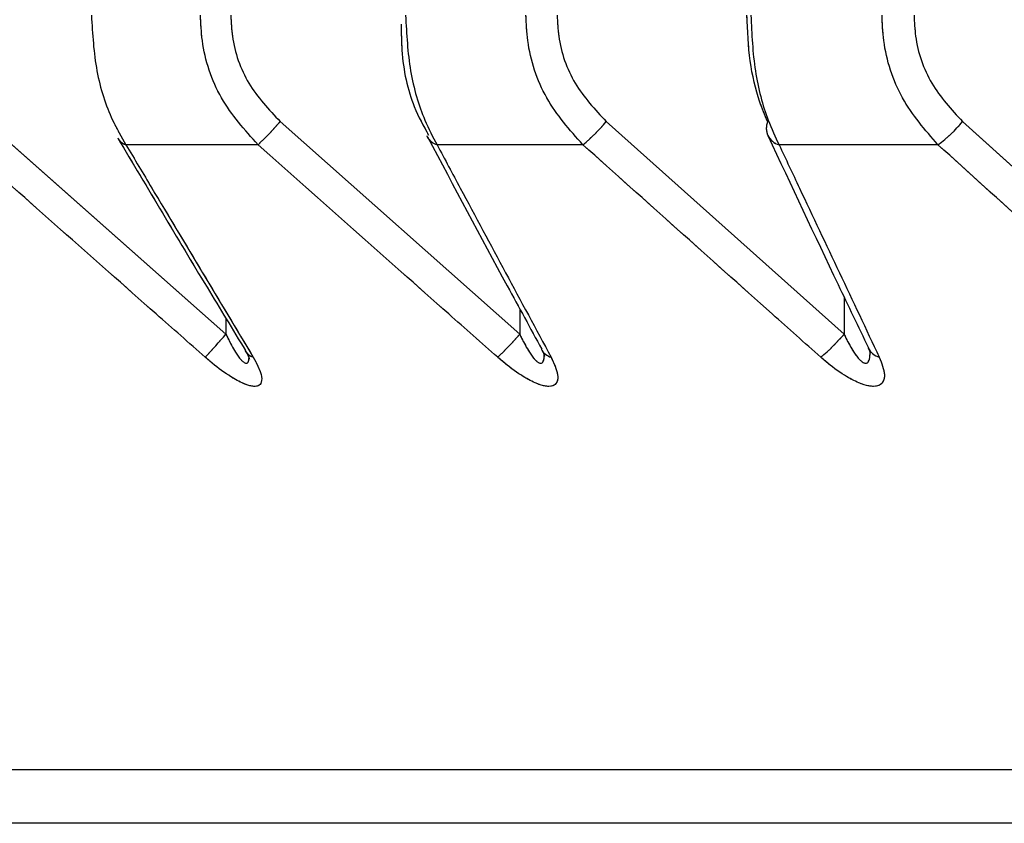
# Model space of a CAD drawing. Header units: inches. Extents: x 0.1 to 16.9, y 0.1 to 10.9.
# Tile 90 of 235: x 6.536517 to 6.537506, y 2.442658 to 2.443465. Entities that reach past the tile are written whole.
import ezdxf

# ---------------------------------------------------------------- set-up
doc = ezdxf.new("R2010")
doc.units = ezdxf.units.IN
doc.header["$MEASUREMENT"] = 0
doc.linetypes.add('PHANTOM', pattern=[0.49999999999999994, 0.25, -0.05, 0.05, -0.05, 0.05, -0.05])

msp = doc.modelspace()

# ---------------------------------------------------------------- linework, layer by layer
at = {"color": 7, "linetype": 'Continuous', "lineweight": 25}
for p, q in [((6.536482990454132, 2.443362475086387), (6.536724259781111, 2.443149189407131)), ((6.536778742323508, 2.443362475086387), (6.537019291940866, 2.443149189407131)), ((6.537106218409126, 2.443362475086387), (6.537345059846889, 2.443149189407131)), ((6.537464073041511, 2.443362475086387), (6.537700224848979, 2.443149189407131)), ((6.53692599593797, 2.443348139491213), (6.536926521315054, 2.443347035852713)), ((6.536756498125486, 2.443339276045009), (6.536623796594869, 2.443339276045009)), ((6.537082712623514, 2.443339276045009), (6.53693625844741, 2.443339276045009)), ((6.537439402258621, 2.443339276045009), (6.537279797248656, 2.443339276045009)), ((6.537345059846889, 2.443186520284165), (6.537345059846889, 2.443149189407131)), ((6.537019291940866, 2.443174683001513), (6.537019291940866, 2.443149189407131)), ((6.536724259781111, 2.443165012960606), (6.536724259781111, 2.443149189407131)), ((6.553004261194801, 2.44271199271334), (6.535993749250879, 2.44271199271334)), ((6.552874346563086, 2.442658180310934), (6.536123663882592, 2.442658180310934))]:
    msp.add_line(p, q, dxfattribs=at)
at = {"color": 7, "linetype": 'PHANTOM', "lineweight": 18}
for p, q in [((6.536482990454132, 2.443362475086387), (6.536724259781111, 2.443149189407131)), ((6.536482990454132, 2.443362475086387), (6.536724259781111, 2.443149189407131)), ((6.536482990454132, 2.443362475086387), (6.536724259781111, 2.443149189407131)), ((6.536778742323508, 2.443362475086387), (6.537019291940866, 2.443149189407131)), ((6.536778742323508, 2.443362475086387), (6.537019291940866, 2.443149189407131)), ((6.536778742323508, 2.443362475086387), (6.537019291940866, 2.443149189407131)), ((6.537106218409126, 2.443362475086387), (6.537345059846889, 2.443149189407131)), ((6.537106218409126, 2.443362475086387), (6.537345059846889, 2.443149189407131)), ((6.537106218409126, 2.443362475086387), (6.537345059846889, 2.443149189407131)), ((6.537464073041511, 2.443362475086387), (6.537700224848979, 2.443149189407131)), ((6.537464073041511, 2.443362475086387), (6.537700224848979, 2.443149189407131)), ((6.537464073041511, 2.443362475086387), (6.537700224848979, 2.443149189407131)), ((6.53692599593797, 2.443348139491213), (6.536926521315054, 2.443347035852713)), ((6.53692599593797, 2.443348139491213), (6.536926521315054, 2.443347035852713)), ((6.53692599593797, 2.443348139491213), (6.536926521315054, 2.443347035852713)), ((6.536756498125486, 2.443339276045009), (6.536623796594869, 2.443339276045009)), ((6.536756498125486, 2.443339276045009), (6.536623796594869, 2.443339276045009)), ((6.536756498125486, 2.443339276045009), (6.536623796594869, 2.443339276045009)), ((6.537082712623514, 2.443339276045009), (6.53693625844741, 2.443339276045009)), ((6.537082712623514, 2.443339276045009), (6.53693625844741, 2.443339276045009)), ((6.537082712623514, 2.443339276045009), (6.53693625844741, 2.443339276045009)), ((6.537439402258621, 2.443339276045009), (6.537279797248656, 2.443339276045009)), ((6.537439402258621, 2.443339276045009), (6.537279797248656, 2.443339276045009)), ((6.537439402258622, 2.443339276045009), (6.537279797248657, 2.443339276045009)), ((6.537345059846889, 2.443186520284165), (6.537345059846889, 2.443149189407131)), ((6.537345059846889, 2.443186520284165), (6.537345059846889, 2.443149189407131)), ((6.537345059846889, 2.443186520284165), (6.537345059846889, 2.443149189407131)), ((6.537019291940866, 2.443174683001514), (6.537019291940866, 2.443149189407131)), ((6.537019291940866, 2.443174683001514), (6.537019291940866, 2.443149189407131)), ((6.537019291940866, 2.443174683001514), (6.537019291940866, 2.443149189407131)), ((6.536724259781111, 2.443165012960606), (6.536724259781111, 2.443149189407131)), ((6.536724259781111, 2.443165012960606), (6.536724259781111, 2.443149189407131)), ((6.536724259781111, 2.443165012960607), (6.536724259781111, 2.443149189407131)), ((6.553004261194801, 2.44271199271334), (6.53599374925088, 2.44271199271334)), ((6.553004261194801, 2.44271199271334), (6.53599374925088, 2.44271199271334)), ((6.553004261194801, 2.44271199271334), (6.53599374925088, 2.44271199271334)), ((6.552874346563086, 2.442658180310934), (6.536123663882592, 2.442658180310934)), ((6.552874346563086, 2.442658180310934), (6.536123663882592, 2.442658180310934)), ((6.552874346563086, 2.442658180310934), (6.536123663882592, 2.442658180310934))]:
    msp.add_line(p, q, dxfattribs=at)
at = {"color": 7, "linetype": 'Continuous', "lineweight": 25}
for centre, radius, start, end in [((6.536559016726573, 2.443550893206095), 0.0002894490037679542, 313.0210211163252, 319.3863972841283), ((6.536972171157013, 2.443474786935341), 0.0001748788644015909, 309.205453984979, 320.0419515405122), ((6.537284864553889, 2.443355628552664), 1.789499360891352e-05, 157.5054888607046, 203.2681885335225), ((6.537362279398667, 2.443446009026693), 0.0001316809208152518, 305.8510317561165, 320.626999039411), ((6.536940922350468, 2.443355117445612), 1.65136902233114e-05, 209.300328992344, 253.5949231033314), ((6.537284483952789, 2.443356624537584), 1.79704031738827e-05, 206.6668114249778, 254.8823874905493), ((6.536628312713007, 2.443353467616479), 1.489281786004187e-05, 211.5085448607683, 252.3476096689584), ((6.535642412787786, 2.444096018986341), 0.001437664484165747, 317.5671771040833, 318.8076725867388), ((6.536797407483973, 2.443338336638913), 0.0002915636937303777, 313.2558095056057, 319.5537940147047), ((6.537209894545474, 2.443261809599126), 0.0001759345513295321, 309.4673194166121, 320.1988219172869), ((6.536756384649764, 2.443140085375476), 1.484908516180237e-05, 210.7457075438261, 251.662065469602), ((6.537055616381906, 2.443141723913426), 1.645632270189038e-05, 208.5484009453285, 252.9558516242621), ((6.537385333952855, 2.443143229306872), 1.790946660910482e-05, 205.9297855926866, 254.2721869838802)]:
    msp.add_arc(centre, radius, start, end, dxfattribs=at)
at = {"color": 7, "linetype": 'PHANTOM', "lineweight": 18}
for centre, radius, start, end in [((6.536559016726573, 2.443550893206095), 0.0002894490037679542, 313.0210211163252, 319.3863972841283), ((6.536559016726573, 2.443550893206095), 0.0002894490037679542, 313.0210211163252, 319.3863972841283), ((6.536559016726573, 2.443550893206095), 0.0002894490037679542, 313.0210211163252, 319.3863972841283), ((6.53697217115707, 2.443474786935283), 0.0001748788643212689, 309.2054539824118, 320.0419515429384), ((6.53697217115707, 2.443474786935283), 0.0001748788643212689, 309.2054539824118, 320.0419515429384), ((6.53697217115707, 2.443474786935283), 0.0001748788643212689, 309.2054539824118, 320.0419515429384), ((6.537284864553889, 2.443355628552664), 1.789499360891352e-05, 157.5054888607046, 203.2681885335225), ((6.537284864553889, 2.443355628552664), 1.789499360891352e-05, 157.5054888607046, 203.2681885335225), ((6.537284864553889, 2.443355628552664), 1.789499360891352e-05, 157.5054888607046, 203.2681885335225), ((6.537362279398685, 2.443446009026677), 0.0001316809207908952, 305.8510317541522, 320.6269990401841), ((6.537362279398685, 2.443446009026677), 0.0001316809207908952, 305.8510317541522, 320.6269990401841), ((6.537362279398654, 2.443446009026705), 0.0001316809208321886, 305.8510317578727, 320.6269990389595), ((6.536940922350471, 2.443355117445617), 1.651369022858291e-05, 209.3003289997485, 253.5949230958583), ((6.536940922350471, 2.443355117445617), 1.651369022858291e-05, 209.3003289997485, 253.5949230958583), ((6.536940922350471, 2.443355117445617), 1.651369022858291e-05, 209.3003289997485, 253.5949230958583), ((6.537284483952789, 2.443356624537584), 1.79704031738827e-05, 206.6668114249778, 254.8823874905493), ((6.537284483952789, 2.443356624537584), 1.79704031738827e-05, 206.6668114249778, 254.8823874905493), ((6.537284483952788, 2.443356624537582), 1.797040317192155e-05, 206.6668114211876, 254.8823874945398), ((6.53662831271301, 2.443353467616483), 1.489281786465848e-05, 211.5085448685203, 252.3476096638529), ((6.53662831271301, 2.443353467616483), 1.489281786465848e-05, 211.5085448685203, 252.3476096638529), ((6.53662831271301, 2.443353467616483), 1.489281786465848e-05, 211.5085448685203, 252.3476096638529), ((6.535642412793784, 2.444096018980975), 0.001437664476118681, 317.5671771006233, 318.8076725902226), ((6.535642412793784, 2.444096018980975), 0.001437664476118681, 317.5671771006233, 318.8076725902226), ((6.535642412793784, 2.444096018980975), 0.001437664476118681, 317.5671771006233, 318.8076725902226), ((6.536797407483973, 2.443338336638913), 0.0002915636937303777, 313.2558095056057, 319.5537940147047), ((6.536797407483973, 2.443338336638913), 0.0002915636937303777, 313.2558095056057, 319.5537940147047), ((6.536797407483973, 2.443338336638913), 0.0002915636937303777, 313.2558095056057, 319.5537940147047), ((6.537209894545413, 2.443261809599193), 0.0001759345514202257, 309.4673194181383, 320.19882191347), ((6.537209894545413, 2.443261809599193), 0.0001759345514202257, 309.4673194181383, 320.19882191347), ((6.537209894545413, 2.443261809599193), 0.0001759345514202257, 309.4673194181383, 320.19882191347), ((6.536756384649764, 2.443140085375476), 1.484908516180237e-05, 210.7457075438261, 251.662065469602), ((6.536756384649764, 2.443140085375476), 1.484908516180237e-05, 210.7457075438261, 251.662065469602), ((6.536756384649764, 2.443140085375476), 1.484908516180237e-05, 210.7457075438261, 251.662065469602), ((6.537055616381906, 2.443141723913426), 1.645632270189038e-05, 208.5484009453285, 252.9558516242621), ((6.537055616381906, 2.443141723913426), 1.645632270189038e-05, 208.5484009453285, 252.9558516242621), ((6.537055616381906, 2.443141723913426), 1.645632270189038e-05, 208.5484009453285, 252.9558516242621), ((6.537385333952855, 2.443143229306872), 1.790946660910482e-05, 205.9297855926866, 254.2721869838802), ((6.537385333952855, 2.443143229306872), 1.790946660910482e-05, 205.9297855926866, 254.2721869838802), ((6.537385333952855, 2.443143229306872), 1.790946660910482e-05, 205.9297855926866, 254.2721869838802)]:
    msp.add_arc(centre, radius, start, end, dxfattribs=at)
at = {"color": 7, "linetype": 'Continuous', "lineweight": 25}
for points, knots in [([(6.53658911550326, 2.443469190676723), (6.536590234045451, 2.4434502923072), (6.536592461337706, 2.44341266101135), (6.536606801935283, 2.4433686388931), (6.536619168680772, 2.443347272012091), (6.536623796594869, 2.443339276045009)], [0, 0, 0, 0, 0.3869935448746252, 0.770599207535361, 0.9999999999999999, 0.9999999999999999, 0.9999999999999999, 0.9999999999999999]), ([(6.536756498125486, 2.443339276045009), (6.536743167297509, 2.443354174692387), (6.536716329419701, 2.443384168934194), (6.536700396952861, 2.443431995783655), (6.536699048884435, 2.443460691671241), (6.536698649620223, 2.443469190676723)], [0, 0, 0, 0, 0.4099050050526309, 0.8252285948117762, 1, 1, 1, 1]), ([(6.536729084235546, 2.443469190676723), (6.536729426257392, 2.443462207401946), (6.53673058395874, 2.443438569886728), (6.536744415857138, 2.443399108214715), (6.53676731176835, 2.443374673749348), (6.536778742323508, 2.443362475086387)], [0, 0, 0, 0, 0.1735354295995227, 0.5873958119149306, 1, 1, 1, 1]), ([(6.536904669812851, 2.443469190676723), (6.536905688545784, 2.4434502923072), (6.53690771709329, 2.44341266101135), (6.536920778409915, 2.4433686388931), (6.536932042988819, 2.443347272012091), (6.53693625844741, 2.443339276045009)], [0, 0, 0, 0, 0.3869935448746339, 0.7705992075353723, 1, 1, 1, 1]), ([(6.537082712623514, 2.443339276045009), (6.537069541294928, 2.443354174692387), (6.537043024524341, 2.443384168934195), (6.537027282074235, 2.443431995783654), (6.53702595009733, 2.443460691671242), (6.537025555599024, 2.443469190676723)], [0, 0, 0, 0, 0.4099050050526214, 0.8252285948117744, 1, 1, 1, 1]), ([(6.537056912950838, 2.443469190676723), (6.537057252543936, 2.443462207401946), (6.537058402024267, 2.443438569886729), (6.537072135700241, 2.443399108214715), (6.53709486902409, 2.443374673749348), (6.537106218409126, 2.443362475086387)], [0, 0, 0, 0, 0.1735354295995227, 0.5873958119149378, 0.9999999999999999, 0.9999999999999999, 0.9999999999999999, 0.9999999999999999]), ([(6.537268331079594, 2.443362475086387), (6.537265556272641, 2.443369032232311), (6.5372581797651, 2.443386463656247), (6.537249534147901, 2.443422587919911), (6.537248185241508, 2.443453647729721), (6.537247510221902, 2.443469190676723)], [0, 0, 0, 0, 0.2315050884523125, 0.6154298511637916, 1, 1, 1, 1]), ([(6.537251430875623, 2.443469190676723), (6.537252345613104, 2.4434502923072), (6.537254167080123, 2.44341266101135), (6.537265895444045, 2.443368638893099), (6.537276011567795, 2.443347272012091), (6.537279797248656, 2.443339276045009)], [0, 0, 0, 0, 0.3869935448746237, 0.7705992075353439, 0.9999999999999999, 0.9999999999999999, 0.9999999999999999, 0.9999999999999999]), ([(6.537439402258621, 2.443339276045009), (6.53742644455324, 2.443354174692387), (6.537400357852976, 2.443384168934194), (6.537384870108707, 2.443431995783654), (6.537383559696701, 2.443460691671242), (6.53738317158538, 2.443469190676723)], [0, 0, 0, 0, 0.4099050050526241, 0.8252285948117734, 1, 1, 1, 1]), ([(6.537415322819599, 2.443469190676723), (6.537415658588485, 2.443462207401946), (6.537416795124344, 2.443438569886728), (6.537430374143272, 2.443399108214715), (6.537452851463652, 2.443374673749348), (6.537464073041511, 2.443362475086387)], [0, 0, 0, 0, 0.1735354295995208, 0.5873958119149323, 1, 1, 1, 1]), ([(6.536900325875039, 2.443460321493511), (6.536900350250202, 2.443451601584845), (6.536900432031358, 2.443422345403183), (6.536909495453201, 2.443381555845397), (6.536922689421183, 2.443358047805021), (6.536927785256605, 2.44334896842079)], [0, 0, 0, 0, 0.2067365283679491, 0.6936221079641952, 1, 1, 1, 1]), ([(6.536926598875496, 2.443347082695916), (6.536953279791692, 2.443297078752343), (6.536991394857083, 2.443225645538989), (6.537029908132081, 2.443155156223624), (6.537041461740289, 2.443134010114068)], [0, 0, 0, 0, 0.7000097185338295, 1, 1, 1, 1]), ([(6.537268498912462, 2.44334859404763), (6.537291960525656, 2.443298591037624), (6.537325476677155, 2.443227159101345), (6.537359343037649, 2.443156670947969), (6.537369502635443, 2.443135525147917)], [0, 0, 0, 0, 0.7000091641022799, 1, 1, 1, 1]), ([(6.536703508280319, 2.443125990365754), (6.536687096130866, 2.443140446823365), (6.536606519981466, 2.443211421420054), (6.536526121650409, 2.443282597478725), (6.536462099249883, 2.443339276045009)], [0, 0, 0, 0, 0.2036849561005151, 1, 1, 1, 1]), ([(6.536615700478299, 2.443345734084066), (6.53664549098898, 2.443295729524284), (6.536688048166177, 2.443224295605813), (6.536731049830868, 2.443153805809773), (6.536743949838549, 2.443132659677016)], [0, 0, 0, 0, 0.7000114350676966, 1, 1, 1, 1]), ([(6.536623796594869, 2.443339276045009), (6.536632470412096, 2.443324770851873), (6.536675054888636, 2.443253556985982), (6.536717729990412, 2.443182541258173), (6.536751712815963, 2.443125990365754)], [0, 0, 0, 0, 0.2036849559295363, 1, 1, 1, 1]), ([(6.536997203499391, 2.443125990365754), (6.536980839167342, 2.443140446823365), (6.53690049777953, 2.443211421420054), (6.536820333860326, 2.443282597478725), (6.536756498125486, 2.443339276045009)], [0, 0, 0, 0, 0.2036849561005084, 1, 1, 1, 1]), ([(6.53693625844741, 2.443339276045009), (6.536944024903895, 2.443324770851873), (6.536982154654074, 2.443253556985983), (6.537020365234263, 2.443182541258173), (6.537050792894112, 2.443125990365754)], [0, 0, 0, 0, 0.2036849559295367, 1, 1, 1, 1]), ([(6.537321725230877, 2.443125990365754), (6.537305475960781, 2.443140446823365), (6.537225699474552, 2.443211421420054), (6.537146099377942, 2.443282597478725), (6.537082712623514, 2.443339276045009)], [0, 0, 0, 0, 0.2036849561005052, 1, 1, 1, 1]), ([(6.537279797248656, 2.443339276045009), (6.537286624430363, 2.443324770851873), (6.537320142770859, 2.443253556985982), (6.537353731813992, 2.443182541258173), (6.537380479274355, 2.443125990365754)], [0, 0, 0, 0, 0.203684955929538, 1, 1, 1, 1]), ([(6.537675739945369, 2.443125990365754), (6.537659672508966, 2.443140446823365), (6.537580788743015, 2.443211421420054), (6.537502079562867, 2.443282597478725), (6.537439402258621, 2.443339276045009)], [0, 0, 0, 0, 0.2036849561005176, 1, 1, 1, 1]), ([(6.536724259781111, 2.443149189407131), (6.536724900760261, 2.443147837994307), (6.536727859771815, 2.443141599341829), (6.536732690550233, 2.443132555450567), (6.536738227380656, 2.443124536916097), (6.536741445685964, 2.443121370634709), (6.536743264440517, 2.443120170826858), (6.536744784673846, 2.443119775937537), (6.536746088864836, 2.443120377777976), (6.536746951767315, 2.443121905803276), (6.536747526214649, 2.443124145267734), (6.536747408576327, 2.443126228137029), (6.536747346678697, 2.443127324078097)], [0, 0, 0, 0, 0.08323511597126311, 0.3842459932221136, 0.5698275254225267, 0.6422379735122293, 0.6845684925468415, 0.7421399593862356, 0.7971074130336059, 0.8570905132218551, 0.9248054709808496, 1, 1, 1, 1]), ([(6.537019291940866, 2.443149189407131), (6.537019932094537, 2.443147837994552), (6.537022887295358, 2.4431415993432), (6.537027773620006, 2.443132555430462), (6.537033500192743, 2.443124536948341), (6.537036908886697, 2.443121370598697), (6.53703886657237, 2.443120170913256), (6.537040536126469, 2.443119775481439), (6.537042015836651, 2.443120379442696), (6.537043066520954, 2.443121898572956), (6.537043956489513, 2.443124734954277), (6.537043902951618, 2.443127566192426), (6.537043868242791, 2.443129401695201)], [0, 0, 0, 0, 0.07929957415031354, 0.3660779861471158, 0.5428848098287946, 0.6118715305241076, 0.6522005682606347, 0.7070499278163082, 0.7594183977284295, 0.8165653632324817, 0.881078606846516, 1, 1, 1, 1]), ([(6.537345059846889, 2.443149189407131), (6.537345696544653, 2.443147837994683), (6.537348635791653, 2.443141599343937), (6.537353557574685, 2.443132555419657), (6.537359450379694, 2.443124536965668), (6.537363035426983, 2.443121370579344), (6.5373651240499, 2.443120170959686), (6.537366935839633, 2.443119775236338), (6.537368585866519, 2.443120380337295), (6.537369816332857, 2.44312189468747), (6.537371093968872, 2.443125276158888), (6.537371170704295, 2.443128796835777), (6.537371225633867, 2.443131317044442)], [0, 0, 0, 0, 0.07598733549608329, 0.3507873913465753, 0.5202092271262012, 0.5863144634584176, 0.6249590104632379, 0.6775173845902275, 0.7276984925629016, 0.7824585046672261, 0.8442771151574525, 0.9999999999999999, 0.9999999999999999, 0.9999999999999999, 0.9999999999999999]), ([(6.536743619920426, 2.443132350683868), (6.536743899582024, 2.443131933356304), (6.536745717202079, 2.443129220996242), (6.536747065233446, 2.443126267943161), (6.536747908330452, 2.443123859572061), (6.536747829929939, 2.443124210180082), (6.536747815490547, 2.443124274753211)], [0, 0, 0, 0, 0.09019378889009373, 0.5862014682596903, 0.9237887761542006, 1, 1, 1, 1]), ([(6.537041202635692, 2.443133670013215), (6.53704135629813, 2.443133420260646), (6.537042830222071, 2.443131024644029), (6.537043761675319, 2.443128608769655), (6.537044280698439, 2.443126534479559), (6.537044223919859, 2.443126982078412), (6.537044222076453, 2.443126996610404)], [0, 0, 0, 0, 0.06311768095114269, 0.6054222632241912, 0.987189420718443, 1, 1, 1, 1]), ([(6.537369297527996, 2.443135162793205), (6.537369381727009, 2.443135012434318), (6.537370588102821, 2.44313285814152), (6.537371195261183, 2.443130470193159), (6.537371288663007, 2.443130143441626), (6.537371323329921, 2.443130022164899)], [0, 0, 0, 0, 0.0450571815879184, 0.6455645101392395, 1, 1, 1, 1]), ([(6.536751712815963, 2.443125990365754), (6.536754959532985, 2.443119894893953), (6.53676018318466, 2.443110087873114), (6.53676052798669, 2.443100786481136), (6.536756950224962, 2.443096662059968), (6.53674995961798, 2.44309653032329), (6.536739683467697, 2.443100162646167), (6.536725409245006, 2.443108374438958), (6.536712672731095, 2.443118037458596), (6.53670507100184, 2.443124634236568), (6.536703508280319, 2.443125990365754)], [0, 0, 0, 0, 0.2086143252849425, 0.3356401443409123, 0.4424206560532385, 0.5496604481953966, 0.6478447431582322, 0.7774633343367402, 0.9542521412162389, 1, 1, 1, 1]), ([(6.537050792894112, 2.443125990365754), (6.537053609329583, 2.443119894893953), (6.537058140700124, 2.443110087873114), (6.537057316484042, 2.443100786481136), (6.537052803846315, 2.443096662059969), (6.537045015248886, 2.443096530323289), (6.537034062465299, 2.443100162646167), (6.537019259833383, 2.443108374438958), (6.53700635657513, 2.443118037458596), (6.536998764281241, 2.443124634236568), (6.536997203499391, 2.443125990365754)], [0, 0, 0, 0, 0.2086143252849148, 0.3356401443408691, 0.4424206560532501, 0.5496604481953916, 0.6478447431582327, 0.777463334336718, 0.9542521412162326, 1, 1, 1, 1]), ([(6.537380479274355, 2.443125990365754), (6.53738285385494, 2.443119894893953), (6.537386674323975, 2.443110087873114), (6.537384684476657, 2.443100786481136), (6.537379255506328, 2.443096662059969), (6.537370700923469, 2.44309653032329), (6.537359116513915, 2.443100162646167), (6.537343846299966, 2.443108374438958), (6.537330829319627, 2.443118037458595), (6.537323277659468, 2.443124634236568), (6.537321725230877, 2.443125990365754)], [0, 0, 0, 0, 0.2086143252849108, 0.3356401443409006, 0.4424206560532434, 0.5496604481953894, 0.647844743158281, 0.7774633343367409, 0.9542521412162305, 1, 1, 1, 1])]:
    msp.add_open_spline(points, degree=3, knots=knots, dxfattribs=at)
at = {"color": 7, "linetype": 'PHANTOM', "lineweight": 18}
for points, knots in [([(6.53658911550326, 2.443469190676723), (6.536590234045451, 2.4434502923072), (6.536592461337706, 2.44341266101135), (6.536606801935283, 2.4433686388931), (6.536619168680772, 2.443347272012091), (6.536623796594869, 2.443339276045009)], [0, 0, 0, 0, 0.3869935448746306, 0.7705992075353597, 1, 1, 1, 1]), ([(6.53658911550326, 2.443469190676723), (6.536590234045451, 2.4434502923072), (6.536592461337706, 2.44341266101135), (6.536606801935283, 2.4433686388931), (6.536619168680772, 2.443347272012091), (6.536623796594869, 2.443339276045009)], [0, 0, 0, 0, 0.3869935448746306, 0.7705992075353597, 1, 1, 1, 1]), ([(6.53658911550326, 2.443469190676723), (6.536590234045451, 2.4434502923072), (6.536592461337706, 2.44341266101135), (6.536606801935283, 2.4433686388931), (6.536619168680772, 2.443347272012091), (6.536623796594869, 2.443339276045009)], [0, 0, 0, 0, 0.3869935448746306, 0.7705992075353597, 1, 1, 1, 1]), ([(6.536756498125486, 2.443339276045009), (6.536743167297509, 2.443354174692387), (6.536716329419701, 2.443384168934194), (6.536700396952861, 2.443431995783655), (6.536699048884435, 2.443460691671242), (6.536698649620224, 2.443469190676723)], [0, 0, 0, 0, 0.4099050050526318, 0.8252285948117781, 0.9999999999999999, 0.9999999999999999, 0.9999999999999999, 0.9999999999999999]), ([(6.536756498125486, 2.443339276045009), (6.536743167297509, 2.443354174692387), (6.536716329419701, 2.443384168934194), (6.536700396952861, 2.443431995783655), (6.536699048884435, 2.443460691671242), (6.536698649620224, 2.443469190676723)], [0, 0, 0, 0, 0.4099050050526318, 0.8252285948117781, 0.9999999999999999, 0.9999999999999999, 0.9999999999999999, 0.9999999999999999]), ([(6.536756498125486, 2.443339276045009), (6.536743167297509, 2.443354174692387), (6.536716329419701, 2.443384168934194), (6.536700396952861, 2.443431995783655), (6.536699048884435, 2.443460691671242), (6.536698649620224, 2.443469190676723)], [0, 0, 0, 0, 0.4099050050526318, 0.8252285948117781, 0.9999999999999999, 0.9999999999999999, 0.9999999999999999, 0.9999999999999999]), ([(6.536729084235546, 2.443469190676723), (6.536729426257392, 2.443462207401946), (6.53673058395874, 2.443438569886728), (6.536744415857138, 2.443399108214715), (6.53676731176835, 2.443374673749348), (6.536778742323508, 2.443362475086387)], [0, 0, 0, 0, 0.1735354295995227, 0.5873958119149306, 1, 1, 1, 1]), ([(6.536729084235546, 2.443469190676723), (6.536729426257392, 2.443462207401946), (6.53673058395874, 2.443438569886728), (6.536744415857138, 2.443399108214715), (6.53676731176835, 2.443374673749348), (6.536778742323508, 2.443362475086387)], [0, 0, 0, 0, 0.1735354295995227, 0.5873958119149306, 1, 1, 1, 1]), ([(6.536729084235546, 2.443469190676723), (6.536729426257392, 2.443462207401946), (6.53673058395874, 2.443438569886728), (6.536744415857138, 2.443399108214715), (6.53676731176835, 2.443374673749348), (6.536778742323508, 2.443362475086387)], [0, 0, 0, 0, 0.1735354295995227, 0.5873958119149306, 1, 1, 1, 1]), ([(6.536904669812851, 2.443469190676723), (6.536905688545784, 2.443450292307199), (6.53690771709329, 2.44341266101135), (6.536920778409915, 2.4433686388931), (6.536932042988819, 2.443347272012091), (6.53693625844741, 2.443339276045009)], [0, 0, 0, 0, 0.3869935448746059, 0.7705992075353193, 1, 1, 1, 1]), ([(6.536904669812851, 2.443469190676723), (6.536905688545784, 2.443450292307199), (6.53690771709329, 2.44341266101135), (6.536920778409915, 2.4433686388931), (6.536932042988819, 2.443347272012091), (6.53693625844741, 2.443339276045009)], [0, 0, 0, 0, 0.3869935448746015, 0.7705992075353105, 1, 1, 1, 1]), ([(6.536904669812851, 2.443469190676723), (6.536905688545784, 2.443450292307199), (6.53690771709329, 2.44341266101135), (6.536920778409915, 2.4433686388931), (6.53693204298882, 2.443347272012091), (6.53693625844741, 2.443339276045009)], [0, 0, 0, 0, 0.3869935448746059, 0.7705992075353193, 1, 1, 1, 1]), ([(6.537082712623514, 2.443339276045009), (6.537069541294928, 2.443354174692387), (6.537043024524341, 2.443384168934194), (6.537027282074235, 2.443431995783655), (6.53702595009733, 2.443460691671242), (6.537025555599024, 2.443469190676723)], [0, 0, 0, 0, 0.4099050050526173, 0.825228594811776, 0.9999999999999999, 0.9999999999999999, 0.9999999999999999, 0.9999999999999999]), ([(6.537082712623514, 2.443339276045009), (6.537069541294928, 2.443354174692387), (6.537043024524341, 2.443384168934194), (6.537027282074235, 2.443431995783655), (6.53702595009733, 2.443460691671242), (6.537025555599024, 2.443469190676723)], [0, 0, 0, 0, 0.4099050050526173, 0.825228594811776, 0.9999999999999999, 0.9999999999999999, 0.9999999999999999, 0.9999999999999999]), ([(6.537082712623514, 2.443339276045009), (6.537069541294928, 2.443354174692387), (6.537043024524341, 2.443384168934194), (6.537027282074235, 2.443431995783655), (6.53702595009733, 2.443460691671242), (6.537025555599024, 2.443469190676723)], [0, 0, 0, 0, 0.4099050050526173, 0.825228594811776, 0.9999999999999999, 0.9999999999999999, 0.9999999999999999, 0.9999999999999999]), ([(6.537056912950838, 2.443469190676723), (6.537057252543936, 2.443462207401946), (6.537058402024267, 2.443438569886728), (6.537072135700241, 2.443399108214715), (6.53709486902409, 2.443374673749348), (6.537106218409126, 2.443362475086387)], [0, 0, 0, 0, 0.1735354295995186, 0.587395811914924, 1, 1, 1, 1]), ([(6.537056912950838, 2.443469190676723), (6.537057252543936, 2.443462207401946), (6.537058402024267, 2.443438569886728), (6.537072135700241, 2.443399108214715), (6.53709486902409, 2.443374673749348), (6.537106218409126, 2.443362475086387)], [0, 0, 0, 0, 0.1735354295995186, 0.587395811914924, 1, 1, 1, 1]), ([(6.537056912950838, 2.443469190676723), (6.537057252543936, 2.443462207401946), (6.537058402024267, 2.443438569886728), (6.537072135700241, 2.443399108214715), (6.53709486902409, 2.443374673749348), (6.537106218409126, 2.443362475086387)], [0, 0, 0, 0, 0.1735354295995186, 0.587395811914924, 1, 1, 1, 1]), ([(6.537268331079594, 2.443362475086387), (6.537265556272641, 2.443369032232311), (6.5372581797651, 2.443386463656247), (6.537249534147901, 2.443422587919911), (6.537248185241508, 2.443453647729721), (6.537247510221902, 2.443469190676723)], [0, 0, 0, 0, 0.2315050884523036, 0.6154298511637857, 1, 1, 1, 1]), ([(6.537268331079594, 2.443362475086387), (6.537265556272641, 2.443369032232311), (6.5372581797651, 2.443386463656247), (6.537249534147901, 2.443422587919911), (6.537248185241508, 2.443453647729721), (6.537247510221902, 2.443469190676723)], [0, 0, 0, 0, 0.2315050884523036, 0.6154298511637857, 1, 1, 1, 1]), ([(6.537268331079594, 2.443362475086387), (6.537265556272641, 2.443369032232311), (6.5372581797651, 2.443386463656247), (6.537249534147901, 2.443422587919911), (6.537248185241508, 2.443453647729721), (6.537247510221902, 2.443469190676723)], [0, 0, 0, 0, 0.2315050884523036, 0.6154298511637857, 1, 1, 1, 1]), ([(6.537251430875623, 2.443469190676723), (6.537252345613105, 2.4434502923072), (6.537254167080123, 2.44341266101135), (6.537265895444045, 2.4433686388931), (6.537276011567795, 2.443347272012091), (6.537279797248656, 2.443339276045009)], [0, 0, 0, 0, 0.3869935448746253, 0.7705992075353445, 0.9999999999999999, 0.9999999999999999, 0.9999999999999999, 0.9999999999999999]), ([(6.537251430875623, 2.443469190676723), (6.537252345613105, 2.4434502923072), (6.537254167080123, 2.44341266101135), (6.537265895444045, 2.4433686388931), (6.537276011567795, 2.443347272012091), (6.537279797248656, 2.443339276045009)], [0, 0, 0, 0, 0.3869935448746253, 0.7705992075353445, 0.9999999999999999, 0.9999999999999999, 0.9999999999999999, 0.9999999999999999]), ([(6.537251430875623, 2.443469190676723), (6.537252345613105, 2.4434502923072), (6.537254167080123, 2.44341266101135), (6.537265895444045, 2.4433686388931), (6.537276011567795, 2.443347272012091), (6.537279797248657, 2.443339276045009)], [0, 0, 0, 0, 0.3869935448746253, 0.7705992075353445, 0.9999999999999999, 0.9999999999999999, 0.9999999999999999, 0.9999999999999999]), ([(6.537439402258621, 2.443339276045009), (6.53742644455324, 2.443354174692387), (6.537400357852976, 2.443384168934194), (6.537384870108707, 2.443431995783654), (6.537383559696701, 2.443460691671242), (6.53738317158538, 2.443469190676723)], [0, 0, 0, 0, 0.4099050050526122, 0.8252285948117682, 1, 1, 1, 1]), ([(6.537439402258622, 2.443339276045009), (6.53742644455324, 2.443354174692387), (6.537400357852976, 2.443384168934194), (6.537384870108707, 2.443431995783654), (6.537383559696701, 2.443460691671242), (6.53738317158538, 2.443469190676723)], [0, 0, 0, 0, 0.4099050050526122, 0.8252285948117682, 1, 1, 1, 1]), ([(6.537439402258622, 2.443339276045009), (6.53742644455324, 2.443354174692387), (6.537400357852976, 2.443384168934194), (6.537384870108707, 2.443431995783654), (6.537383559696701, 2.443460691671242), (6.53738317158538, 2.443469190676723)], [0, 0, 0, 0, 0.4099050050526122, 0.8252285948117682, 1, 1, 1, 1]), ([(6.537415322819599, 2.443469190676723), (6.537415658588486, 2.443462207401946), (6.537416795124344, 2.443438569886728), (6.537430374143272, 2.443399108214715), (6.537452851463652, 2.443374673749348), (6.537464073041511, 2.443362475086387)], [0, 0, 0, 0, 0.1735354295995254, 0.5873958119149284, 1, 1, 1, 1]), ([(6.537415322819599, 2.443469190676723), (6.537415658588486, 2.443462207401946), (6.537416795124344, 2.443438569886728), (6.537430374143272, 2.443399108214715), (6.537452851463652, 2.443374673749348), (6.537464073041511, 2.443362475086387)], [0, 0, 0, 0, 0.1735354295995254, 0.5873958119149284, 1, 1, 1, 1]), ([(6.537415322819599, 2.443469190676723), (6.537415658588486, 2.443462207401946), (6.537416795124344, 2.443438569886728), (6.537430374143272, 2.443399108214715), (6.537452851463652, 2.443374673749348), (6.537464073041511, 2.443362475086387)], [0, 0, 0, 0, 0.1735354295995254, 0.5873958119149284, 1, 1, 1, 1]), ([(6.536900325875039, 2.443460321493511), (6.536900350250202, 2.443451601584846), (6.536900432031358, 2.443422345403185), (6.536909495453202, 2.443381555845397), (6.536922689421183, 2.443358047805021), (6.536927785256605, 2.44334896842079)], [0, 0, 0, 0, 0.2067365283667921, 0.6936221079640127, 1, 1, 1, 1]), ([(6.53690032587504, 2.443460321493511), (6.536900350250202, 2.443451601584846), (6.536900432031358, 2.443422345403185), (6.536909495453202, 2.443381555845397), (6.536922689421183, 2.443358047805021), (6.536927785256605, 2.44334896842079)], [0, 0, 0, 0, 0.2067365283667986, 0.6936221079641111, 1, 1, 1, 1]), ([(6.53690032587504, 2.443460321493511), (6.536900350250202, 2.443451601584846), (6.536900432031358, 2.443422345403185), (6.536909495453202, 2.443381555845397), (6.536922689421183, 2.443358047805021), (6.536927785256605, 2.44334896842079)], [0, 0, 0, 0, 0.2067365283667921, 0.6936221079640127, 1, 1, 1, 1]), ([(6.536926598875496, 2.443347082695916), (6.536953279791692, 2.443297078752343), (6.536991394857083, 2.443225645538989), (6.537029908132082, 2.443155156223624), (6.537041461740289, 2.443134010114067)], [0, 0, 0, 0, 0.7000097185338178, 1, 1, 1, 1]), ([(6.536926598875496, 2.443347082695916), (6.536953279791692, 2.443297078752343), (6.536991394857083, 2.443225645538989), (6.537029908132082, 2.443155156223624), (6.537041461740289, 2.443134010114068)], [0, 0, 0, 0, 0.7000097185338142, 1, 1, 1, 1]), ([(6.536926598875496, 2.443347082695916), (6.536953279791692, 2.443297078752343), (6.536991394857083, 2.443225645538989), (6.537029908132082, 2.443155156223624), (6.537041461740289, 2.443134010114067)], [0, 0, 0, 0, 0.7000097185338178, 1, 1, 1, 1]), ([(6.537268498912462, 2.44334859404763), (6.537291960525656, 2.443298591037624), (6.537325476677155, 2.443227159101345), (6.537359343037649, 2.443156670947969), (6.537369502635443, 2.443135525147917)], [0, 0, 0, 0, 0.7000091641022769, 1, 1, 1, 1]), ([(6.537268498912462, 2.44334859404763), (6.537291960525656, 2.443298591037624), (6.537325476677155, 2.443227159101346), (6.537359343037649, 2.443156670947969), (6.537369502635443, 2.443135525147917)], [0, 0, 0, 0, 0.7000091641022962, 1, 1, 1, 1]), ([(6.537268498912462, 2.44334859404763), (6.537291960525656, 2.443298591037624), (6.537325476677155, 2.443227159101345), (6.537359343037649, 2.443156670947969), (6.537369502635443, 2.443135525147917)], [0, 0, 0, 0, 0.7000091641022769, 1, 1, 1, 1]), ([(6.536703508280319, 2.443125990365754), (6.536687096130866, 2.443140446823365), (6.536606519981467, 2.443211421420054), (6.536526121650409, 2.443282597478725), (6.536462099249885, 2.443339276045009)], [0, 0, 0, 0, 0.2036849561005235, 1, 1, 1, 1]), ([(6.536703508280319, 2.443125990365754), (6.536687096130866, 2.443140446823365), (6.536606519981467, 2.443211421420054), (6.536526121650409, 2.443282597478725), (6.536462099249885, 2.443339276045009)], [0, 0, 0, 0, 0.2036849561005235, 1, 1, 1, 1]), ([(6.536703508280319, 2.443125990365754), (6.536687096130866, 2.443140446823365), (6.536606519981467, 2.443211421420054), (6.536526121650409, 2.443282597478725), (6.536462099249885, 2.443339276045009)], [0, 0, 0, 0, 0.2036849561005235, 1, 1, 1, 1]), ([(6.536615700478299, 2.443345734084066), (6.53664549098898, 2.443295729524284), (6.536688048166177, 2.443224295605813), (6.536731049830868, 2.443153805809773), (6.536743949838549, 2.443132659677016)], [0, 0, 0, 0, 0.7000114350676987, 1, 1, 1, 1]), ([(6.536615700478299, 2.443345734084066), (6.53664549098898, 2.443295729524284), (6.536688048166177, 2.443224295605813), (6.536731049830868, 2.443153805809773), (6.536743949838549, 2.443132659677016)], [0, 0, 0, 0, 0.7000114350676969, 1, 1, 1, 1]), ([(6.536615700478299, 2.443345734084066), (6.53664549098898, 2.443295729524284), (6.536688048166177, 2.443224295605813), (6.536731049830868, 2.443153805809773), (6.536743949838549, 2.443132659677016)], [0, 0, 0, 0, 0.7000114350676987, 1, 1, 1, 1]), ([(6.536623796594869, 2.443339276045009), (6.536632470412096, 2.443324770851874), (6.536675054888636, 2.443253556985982), (6.536717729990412, 2.443182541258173), (6.536751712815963, 2.443125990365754)], [0, 0, 0, 0, 0.2036849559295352, 1, 1, 1, 1]), ([(6.536623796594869, 2.443339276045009), (6.536632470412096, 2.443324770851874), (6.536675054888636, 2.443253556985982), (6.536717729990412, 2.443182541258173), (6.536751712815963, 2.443125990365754)], [0, 0, 0, 0, 0.2036849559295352, 1, 1, 1, 1]), ([(6.536623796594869, 2.443339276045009), (6.536632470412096, 2.443324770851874), (6.536675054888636, 2.443253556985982), (6.536717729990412, 2.443182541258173), (6.536751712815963, 2.443125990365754)], [0, 0, 0, 0, 0.2036849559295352, 1, 1, 1, 1]), ([(6.536997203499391, 2.443125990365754), (6.536980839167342, 2.443140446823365), (6.536900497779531, 2.443211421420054), (6.536820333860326, 2.443282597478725), (6.536756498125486, 2.443339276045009)], [0, 0, 0, 0, 0.2036849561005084, 1, 1, 1, 1]), ([(6.536997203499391, 2.443125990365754), (6.536980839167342, 2.443140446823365), (6.536900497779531, 2.443211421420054), (6.536820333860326, 2.443282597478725), (6.536756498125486, 2.443339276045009)], [0, 0, 0, 0, 0.2036849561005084, 1, 1, 1, 1]), ([(6.536997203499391, 2.443125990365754), (6.536980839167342, 2.443140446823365), (6.536900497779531, 2.443211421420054), (6.536820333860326, 2.443282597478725), (6.536756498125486, 2.443339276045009)], [0, 0, 0, 0, 0.2036849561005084, 1, 1, 1, 1]), ([(6.53693625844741, 2.443339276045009), (6.536944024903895, 2.443324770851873), (6.536982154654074, 2.443253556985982), (6.537020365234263, 2.443182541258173), (6.537050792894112, 2.443125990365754)], [0, 0, 0, 0, 0.2036849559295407, 1, 1, 1, 1]), ([(6.53693625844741, 2.443339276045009), (6.536944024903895, 2.443324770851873), (6.536982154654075, 2.443253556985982), (6.537020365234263, 2.443182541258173), (6.537050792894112, 2.443125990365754)], [0, 0, 0, 0, 0.2036849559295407, 1, 1, 1, 1]), ([(6.53693625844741, 2.443339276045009), (6.536944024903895, 2.443324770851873), (6.536982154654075, 2.443253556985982), (6.537020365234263, 2.443182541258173), (6.537050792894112, 2.443125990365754)], [0, 0, 0, 0, 0.2036849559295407, 1, 1, 1, 1]), ([(6.537321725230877, 2.443125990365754), (6.537305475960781, 2.443140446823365), (6.537225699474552, 2.443211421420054), (6.537146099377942, 2.443282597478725), (6.537082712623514, 2.443339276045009)], [0, 0, 0, 0, 0.2036849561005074, 1, 1, 1, 1]), ([(6.537321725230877, 2.443125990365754), (6.537305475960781, 2.443140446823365), (6.537225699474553, 2.443211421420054), (6.537146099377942, 2.443282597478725), (6.537082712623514, 2.443339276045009)], [0, 0, 0, 0, 0.2036849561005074, 1, 1, 1, 1]), ([(6.537321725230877, 2.443125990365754), (6.537305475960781, 2.443140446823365), (6.537225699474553, 2.443211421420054), (6.537146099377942, 2.443282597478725), (6.537082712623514, 2.443339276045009)], [0, 0, 0, 0, 0.2036849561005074, 1, 1, 1, 1]), ([(6.537279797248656, 2.443339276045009), (6.537286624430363, 2.443324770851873), (6.537320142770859, 2.443253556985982), (6.537353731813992, 2.443182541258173), (6.537380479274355, 2.443125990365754)], [0, 0, 0, 0, 0.2036849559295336, 1, 1, 1, 1]), ([(6.537279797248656, 2.443339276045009), (6.537286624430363, 2.443324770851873), (6.537320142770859, 2.443253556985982), (6.537353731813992, 2.443182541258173), (6.537380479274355, 2.443125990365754)], [0, 0, 0, 0, 0.2036849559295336, 1, 1, 1, 1]), ([(6.537279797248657, 2.443339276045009), (6.537286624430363, 2.443324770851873), (6.537320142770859, 2.443253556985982), (6.537353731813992, 2.443182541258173), (6.537380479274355, 2.443125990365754)], [0, 0, 0, 0, 0.2036849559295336, 1, 1, 1, 1]), ([(6.537675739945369, 2.443125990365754), (6.537659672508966, 2.443140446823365), (6.537580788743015, 2.443211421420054), (6.537502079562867, 2.443282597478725), (6.537439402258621, 2.443339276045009)], [0, 0, 0, 0, 0.2036849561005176, 1, 1, 1, 1]), ([(6.537675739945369, 2.443125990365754), (6.537659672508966, 2.443140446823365), (6.537580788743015, 2.443211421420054), (6.537502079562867, 2.443282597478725), (6.537439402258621, 2.443339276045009)], [0, 0, 0, 0, 0.2036849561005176, 1, 1, 1, 1]), ([(6.537675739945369, 2.443125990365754), (6.537659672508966, 2.443140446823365), (6.537580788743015, 2.443211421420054), (6.537502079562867, 2.443282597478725), (6.537439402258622, 2.443339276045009)], [0, 0, 0, 0, 0.2036849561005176, 1, 1, 1, 1]), ([(6.536724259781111, 2.443149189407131), (6.536724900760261, 2.443147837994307), (6.536727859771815, 2.443141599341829), (6.536732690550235, 2.443132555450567), (6.536738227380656, 2.443124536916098), (6.536741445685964, 2.443121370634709), (6.536743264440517, 2.443120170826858), (6.536744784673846, 2.443119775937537), (6.536746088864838, 2.443120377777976), (6.536746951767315, 2.443121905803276), (6.536747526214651, 2.443124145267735), (6.536747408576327, 2.443126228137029), (6.536747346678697, 2.443127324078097)], [0, 0, 0, 0, 0.08323511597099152, 0.3842459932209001, 0.5698275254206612, 0.6422379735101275, 0.6845684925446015, 0.7421399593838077, 0.7971074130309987, 0.8570905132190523, 0.924805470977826, 0.9999999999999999, 0.9999999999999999, 0.9999999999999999, 0.9999999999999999]), ([(6.536724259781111, 2.443149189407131), (6.536724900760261, 2.443147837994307), (6.536727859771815, 2.443141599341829), (6.536732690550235, 2.443132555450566), (6.536738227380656, 2.443124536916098), (6.536741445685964, 2.443121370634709), (6.536743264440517, 2.443120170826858), (6.536744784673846, 2.443119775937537), (6.536746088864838, 2.443120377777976), (6.536746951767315, 2.443121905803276), (6.536747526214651, 2.443124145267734), (6.536747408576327, 2.443126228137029), (6.536747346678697, 2.443127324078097)], [0, 0, 0, 0, 0.08323511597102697, 0.3842459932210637, 0.5698275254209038, 0.642237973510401, 0.684568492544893, 0.7421399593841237, 0.7971074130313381, 0.8570905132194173, 0.9248054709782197, 1, 1, 1, 1]), ([(6.536724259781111, 2.443149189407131), (6.536724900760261, 2.443147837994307), (6.536727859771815, 2.443141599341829), (6.536732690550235, 2.443132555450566), (6.536738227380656, 2.443124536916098), (6.536741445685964, 2.443121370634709), (6.536743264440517, 2.443120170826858), (6.536744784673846, 2.443119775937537), (6.536746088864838, 2.443120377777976), (6.536746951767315, 2.443121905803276), (6.536747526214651, 2.443124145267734), (6.536747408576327, 2.443126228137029), (6.536747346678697, 2.443127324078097)], [0, 0, 0, 0, 0.08323511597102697, 0.3842459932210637, 0.5698275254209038, 0.642237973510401, 0.684568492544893, 0.7421399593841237, 0.7971074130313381, 0.8570905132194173, 0.9248054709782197, 1, 1, 1, 1]), ([(6.537019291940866, 2.443149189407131), (6.537019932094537, 2.443147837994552), (6.537022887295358, 2.4431415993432), (6.537027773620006, 2.443132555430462), (6.537033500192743, 2.443124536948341), (6.537036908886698, 2.443121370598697), (6.53703886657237, 2.443120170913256), (6.537040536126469, 2.443119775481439), (6.537042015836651, 2.443120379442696), (6.537043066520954, 2.443121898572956), (6.537043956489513, 2.443124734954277), (6.537043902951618, 2.443127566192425), (6.537043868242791, 2.443129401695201)], [0, 0, 0, 0, 0.07929957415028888, 0.3660779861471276, 0.5428848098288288, 0.6118715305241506, 0.6522005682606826, 0.7070499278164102, 0.7594183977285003, 0.8165653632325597, 0.8810786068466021, 1, 1, 1, 1]), ([(6.537019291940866, 2.443149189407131), (6.537019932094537, 2.443147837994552), (6.537022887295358, 2.4431415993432), (6.537027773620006, 2.443132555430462), (6.537033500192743, 2.443124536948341), (6.537036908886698, 2.443121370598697), (6.53703886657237, 2.443120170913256), (6.537040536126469, 2.443119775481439), (6.537042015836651, 2.443120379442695), (6.537043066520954, 2.443121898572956), (6.537043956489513, 2.443124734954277), (6.537043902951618, 2.443127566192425), (6.537043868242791, 2.443129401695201)], [0, 0, 0, 0, 0.07929957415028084, 0.3660779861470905, 0.5428848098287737, 0.6118715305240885, 0.6522005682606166, 0.7070499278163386, 0.7594183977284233, 0.816565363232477, 0.8810786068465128, 1, 1, 1, 1]), ([(6.537019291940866, 2.443149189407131), (6.537019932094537, 2.443147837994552), (6.537022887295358, 2.4431415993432), (6.537027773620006, 2.443132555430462), (6.537033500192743, 2.443124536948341), (6.537036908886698, 2.443121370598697), (6.53703886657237, 2.443120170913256), (6.537040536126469, 2.443119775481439), (6.537042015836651, 2.443120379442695), (6.537043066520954, 2.443121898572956), (6.537043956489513, 2.443124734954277), (6.537043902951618, 2.443127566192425), (6.537043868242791, 2.443129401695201)], [0, 0, 0, 0, 0.07929957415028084, 0.3660779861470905, 0.5428848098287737, 0.6118715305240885, 0.6522005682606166, 0.7070499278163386, 0.7594183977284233, 0.816565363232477, 0.8810786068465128, 1, 1, 1, 1]), ([(6.537345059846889, 2.443149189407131), (6.537345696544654, 2.443147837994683), (6.537348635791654, 2.443141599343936), (6.537353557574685, 2.443132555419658), (6.537359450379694, 2.443124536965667), (6.537363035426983, 2.443121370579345), (6.5373651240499, 2.443120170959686), (6.537366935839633, 2.443119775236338), (6.537368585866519, 2.443120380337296), (6.537369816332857, 2.44312189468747), (6.537371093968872, 2.443125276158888), (6.537371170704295, 2.443128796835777), (6.537371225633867, 2.443131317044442)], [0, 0, 0, 0, 0.07598733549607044, 0.3507873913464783, 0.5202092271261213, 0.5863144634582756, 0.6249590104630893, 0.677517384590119, 0.7276984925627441, 0.7824585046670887, 0.844277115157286, 1, 1, 1, 1]), ([(6.537345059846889, 2.443149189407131), (6.537345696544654, 2.443147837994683), (6.537348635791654, 2.443141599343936), (6.537353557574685, 2.443132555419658), (6.537359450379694, 2.443124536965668), (6.537363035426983, 2.443121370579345), (6.5373651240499, 2.443120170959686), (6.537366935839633, 2.443119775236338), (6.537368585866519, 2.443120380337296), (6.537369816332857, 2.44312189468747), (6.537371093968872, 2.443125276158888), (6.537371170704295, 2.443128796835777), (6.537371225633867, 2.443131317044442)], [0, 0, 0, 0, 0.07598733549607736, 0.3507873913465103, 0.5202092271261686, 0.586314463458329, 0.6249590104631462, 0.6775173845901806, 0.7276984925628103, 0.7824585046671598, 0.8442771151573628, 1, 1, 1, 1]), ([(6.537345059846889, 2.443149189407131), (6.537345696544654, 2.443147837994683), (6.537348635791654, 2.443141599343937), (6.537353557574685, 2.443132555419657), (6.537359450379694, 2.443124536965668), (6.537363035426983, 2.443121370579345), (6.5373651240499, 2.443120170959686), (6.537366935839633, 2.443119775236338), (6.537368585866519, 2.443120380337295), (6.537369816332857, 2.44312189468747), (6.537371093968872, 2.443125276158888), (6.537371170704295, 2.443128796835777), (6.537371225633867, 2.443131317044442)], [0, 0, 0, 0, 0.07598733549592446, 0.3507873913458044, 0.5202092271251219, 0.5863144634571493, 0.6249590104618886, 0.6775173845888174, 0.727698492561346, 0.7824585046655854, 0.844277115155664, 1, 1, 1, 1]), ([(6.536743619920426, 2.443132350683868), (6.536743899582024, 2.443131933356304), (6.536745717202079, 2.443129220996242), (6.536747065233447, 2.443126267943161), (6.536747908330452, 2.443123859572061), (6.536747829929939, 2.443124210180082), (6.536747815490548, 2.443124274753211)], [0, 0, 0, 0, 0.09019378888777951, 0.5862014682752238, 0.9237887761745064, 0.9999999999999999, 0.9999999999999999, 0.9999999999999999, 0.9999999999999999]), ([(6.536743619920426, 2.443132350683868), (6.536743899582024, 2.443131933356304), (6.536745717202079, 2.443129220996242), (6.536747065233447, 2.443126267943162), (6.536747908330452, 2.44312385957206), (6.536747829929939, 2.443124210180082), (6.536747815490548, 2.443124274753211)], [0, 0, 0, 0, 0.0901937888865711, 0.5862014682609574, 0.9237887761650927, 1, 1, 1, 1]), ([(6.536743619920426, 2.443132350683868), (6.536743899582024, 2.443131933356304), (6.536745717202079, 2.443129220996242), (6.536747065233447, 2.443126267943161), (6.536747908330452, 2.443123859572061), (6.536747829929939, 2.443124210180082), (6.536747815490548, 2.443124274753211)], [0, 0, 0, 0, 0.09019378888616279, 0.5862014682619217, 0.9237887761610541, 0.9999999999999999, 0.9999999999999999, 0.9999999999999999, 0.9999999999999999]), ([(6.537041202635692, 2.443133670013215), (6.53704135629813, 2.443133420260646), (6.537042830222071, 2.443131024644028), (6.537043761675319, 2.443128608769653), (6.537044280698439, 2.443126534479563), (6.537044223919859, 2.443126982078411), (6.537044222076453, 2.443126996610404)], [0, 0, 0, 0, 0.06311768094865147, 0.6054222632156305, 0.9871894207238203, 0.9999999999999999, 0.9999999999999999, 0.9999999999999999, 0.9999999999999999]), ([(6.537041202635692, 2.443133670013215), (6.53704135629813, 2.443133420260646), (6.537042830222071, 2.443131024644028), (6.537043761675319, 2.443128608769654), (6.537044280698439, 2.443126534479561), (6.537044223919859, 2.443126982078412), (6.537044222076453, 2.443126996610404)], [0, 0, 0, 0, 0.06311768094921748, 0.6054222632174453, 0.9871894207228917, 0.9999999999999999, 0.9999999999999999, 0.9999999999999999, 0.9999999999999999]), ([(6.537041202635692, 2.443133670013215), (6.53704135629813, 2.443133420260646), (6.537042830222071, 2.443131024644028), (6.537043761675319, 2.443128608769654), (6.537044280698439, 2.443126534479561), (6.537044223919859, 2.443126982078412), (6.537044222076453, 2.443126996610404)], [0, 0, 0, 0, 0.06311768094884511, 0.6054222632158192, 0.9871894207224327, 1, 1, 1, 1]), ([(6.537369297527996, 2.443135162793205), (6.537369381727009, 2.443135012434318), (6.537370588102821, 2.443132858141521), (6.537371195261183, 2.443130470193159), (6.537371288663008, 2.443130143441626), (6.537371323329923, 2.443130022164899)], [0, 0, 0, 0, 0.04505718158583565, 0.6455645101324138, 0.9999999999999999, 0.9999999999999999, 0.9999999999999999, 0.9999999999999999]), ([(6.537369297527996, 2.443135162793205), (6.537369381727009, 2.443135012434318), (6.537370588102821, 2.443132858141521), (6.537371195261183, 2.443130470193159), (6.537371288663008, 2.443130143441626), (6.537371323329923, 2.443130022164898)], [0, 0, 0, 0, 0.04505718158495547, 0.6455645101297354, 1, 1, 1, 1]), ([(6.537369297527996, 2.443135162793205), (6.537369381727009, 2.443135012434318), (6.537370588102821, 2.443132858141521), (6.537371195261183, 2.443130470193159), (6.537371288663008, 2.443130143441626), (6.537371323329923, 2.443130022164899)], [0, 0, 0, 0, 0.0450571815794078, 0.6455645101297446, 1, 1, 1, 1]), ([(6.536751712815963, 2.443125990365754), (6.536754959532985, 2.443119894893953), (6.53676018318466, 2.443110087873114), (6.53676052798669, 2.443100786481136), (6.536756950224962, 2.443096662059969), (6.53674995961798, 2.443096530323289), (6.536739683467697, 2.443100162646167), (6.536725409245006, 2.443108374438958), (6.536712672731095, 2.443118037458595), (6.53670507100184, 2.443124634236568), (6.536703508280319, 2.443125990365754)], [0, 0, 0, 0, 0.2086143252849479, 0.3356401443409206, 0.4424206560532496, 0.5496604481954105, 0.6478447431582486, 0.7774633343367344, 0.9542521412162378, 1, 1, 1, 1]), ([(6.536751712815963, 2.443125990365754), (6.536754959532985, 2.443119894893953), (6.53676018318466, 2.443110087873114), (6.53676052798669, 2.443100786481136), (6.536756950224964, 2.443096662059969), (6.53674995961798, 2.443096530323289), (6.536739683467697, 2.443100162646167), (6.536725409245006, 2.443108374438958), (6.536712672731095, 2.443118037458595), (6.53670507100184, 2.443124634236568), (6.536703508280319, 2.443125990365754)], [0, 0, 0, 0, 0.2086143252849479, 0.3356401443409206, 0.4424206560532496, 0.5496604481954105, 0.6478447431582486, 0.7774633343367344, 0.9542521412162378, 1, 1, 1, 1]), ([(6.536751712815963, 2.443125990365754), (6.536754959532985, 2.443119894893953), (6.53676018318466, 2.443110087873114), (6.53676052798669, 2.443100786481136), (6.536756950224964, 2.443096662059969), (6.536749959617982, 2.443096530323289), (6.536739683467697, 2.443100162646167), (6.536725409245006, 2.443108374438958), (6.536712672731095, 2.443118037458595), (6.53670507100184, 2.443124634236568), (6.536703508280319, 2.443125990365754)], [0, 0, 0, 0, 0.2086143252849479, 0.3356401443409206, 0.4424206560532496, 0.5496604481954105, 0.6478447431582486, 0.7774633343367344, 0.9542521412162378, 1, 1, 1, 1]), ([(6.537050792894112, 2.443125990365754), (6.537053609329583, 2.443119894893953), (6.537058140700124, 2.443110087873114), (6.537057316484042, 2.443100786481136), (6.537052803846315, 2.443096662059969), (6.537045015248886, 2.443096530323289), (6.537034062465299, 2.443100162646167), (6.537019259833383, 2.443108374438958), (6.53700635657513, 2.443118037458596), (6.536998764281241, 2.443124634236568), (6.536997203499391, 2.443125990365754)], [0, 0, 0, 0, 0.2086143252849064, 0.3356401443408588, 0.4424206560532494, 0.5496604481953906, 0.6478447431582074, 0.7774633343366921, 0.9542521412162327, 1, 1, 1, 1]), ([(6.537050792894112, 2.443125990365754), (6.537053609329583, 2.443119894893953), (6.537058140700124, 2.443110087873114), (6.537057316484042, 2.443100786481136), (6.537052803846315, 2.443096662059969), (6.537045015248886, 2.443096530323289), (6.537034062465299, 2.443100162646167), (6.537019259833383, 2.443108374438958), (6.53700635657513, 2.443118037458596), (6.536998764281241, 2.443124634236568), (6.536997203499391, 2.443125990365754)], [0, 0, 0, 0, 0.2086143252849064, 0.3356401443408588, 0.4424206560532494, 0.5496604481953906, 0.6478447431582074, 0.7774633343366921, 0.9542521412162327, 1, 1, 1, 1]), ([(6.537050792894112, 2.443125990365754), (6.537053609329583, 2.443119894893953), (6.537058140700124, 2.443110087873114), (6.537057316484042, 2.443100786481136), (6.537052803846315, 2.443096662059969), (6.537045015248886, 2.443096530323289), (6.537034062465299, 2.443100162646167), (6.537019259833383, 2.443108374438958), (6.53700635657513, 2.443118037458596), (6.536998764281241, 2.443124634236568), (6.536997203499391, 2.443125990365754)], [0, 0, 0, 0, 0.2086143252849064, 0.3356401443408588, 0.4424206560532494, 0.5496604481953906, 0.6478447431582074, 0.7774633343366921, 0.9542521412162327, 1, 1, 1, 1]), ([(6.537380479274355, 2.443125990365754), (6.53738285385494, 2.443119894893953), (6.537386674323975, 2.443110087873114), (6.537384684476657, 2.443100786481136), (6.537379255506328, 2.443096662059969), (6.537370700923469, 2.443096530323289), (6.537359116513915, 2.443100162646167), (6.537343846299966, 2.443108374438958), (6.537330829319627, 2.443118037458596), (6.537323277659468, 2.443124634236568), (6.537321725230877, 2.443125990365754)], [0, 0, 0, 0, 0.2086143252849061, 0.3356401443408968, 0.4424206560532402, 0.549660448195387, 0.6478447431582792, 0.7774633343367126, 0.9542521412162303, 1, 1, 1, 1]), ([(6.537380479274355, 2.443125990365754), (6.53738285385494, 2.443119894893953), (6.537386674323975, 2.443110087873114), (6.537384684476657, 2.443100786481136), (6.537379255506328, 2.443096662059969), (6.537370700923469, 2.443096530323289), (6.537359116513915, 2.443100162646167), (6.537343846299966, 2.443108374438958), (6.537330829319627, 2.443118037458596), (6.537323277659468, 2.443124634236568), (6.537321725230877, 2.443125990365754)], [0, 0, 0, 0, 0.2086143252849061, 0.3356401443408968, 0.4424206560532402, 0.549660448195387, 0.6478447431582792, 0.7774633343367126, 0.9542521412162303, 1, 1, 1, 1]), ([(6.537380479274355, 2.443125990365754), (6.53738285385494, 2.443119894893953), (6.537386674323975, 2.443110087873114), (6.537384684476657, 2.443100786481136), (6.537379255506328, 2.443096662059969), (6.537370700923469, 2.443096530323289), (6.537359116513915, 2.443100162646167), (6.537343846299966, 2.443108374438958), (6.537330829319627, 2.443118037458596), (6.537323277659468, 2.443124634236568), (6.537321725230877, 2.443125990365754)], [0, 0, 0, 0, 0.2086143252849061, 0.3356401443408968, 0.4424206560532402, 0.549660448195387, 0.6478447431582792, 0.7774633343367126, 0.9542521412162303, 1, 1, 1, 1])]:
    msp.add_open_spline(points, degree=3, knots=knots, dxfattribs=at)

doc.saveas('drawing.dxf')
